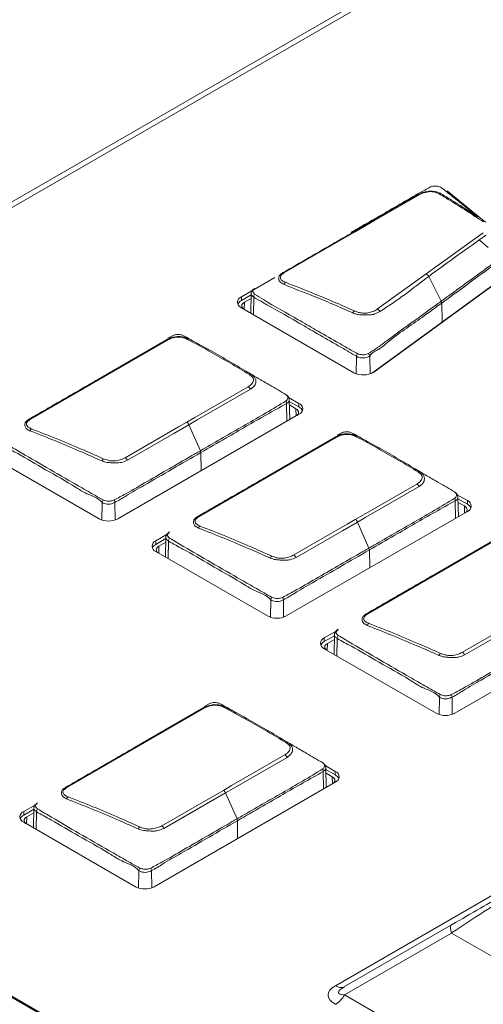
# Model space of a CAD drawing. Header units: millimetres. Extents: x 0 to 1118, y 0 to 864.
# Tile 178 of 248: x 864.62 to 871.11, y 274.86 to 288.65. Entities that reach past the tile are written whole.
import ezdxf

# ---------------------------------------------------------------- set-up
doc = ezdxf.new("R2010")
doc.units = ezdxf.units.MM

msp = doc.modelspace()

# ---------------------------------------------------------------- linework, layer by layer
at = {"color": 7, "linetype": 'Continuous', "lineweight": 15}
for p, q in [((857.374, 281.899), (877.597, 293.574)), ((857.383, 281.982), (877.45, 293.567)), ((874.793, 269.025), (838.611, 289.912)), ((874.818, 269.028), (838.636, 289.915)), ((869.041, 275.124), (889.333, 286.838)), ((871.097, 285.848), (870.605, 286.254)), ((868.327, 285.108), (869.234, 285.632)), ((871.109, 285.665), (870.311, 285.089)), ((871.049, 285.565), (871.177, 285.46)), ((871.623, 285.212), (869.544, 283.698)), ((869.576, 283.716), (871.671, 285.242)), ((870.311, 285.089), (869.63, 284.599)), ((868.192, 285.039), (867.723, 284.769)), ((870.521, 284.708), (870.345, 285.056)), ((867.86, 284.796), (867.723, 284.718)), ((867.86, 284.814), (867.854, 284.541)), ((867.723, 284.718), (867.723, 284.769)), ((867.766, 284.693), (867.859, 284.747)), ((870.527, 284.682), (870.527, 284.687)), ((867.723, 284.616), (869.298, 283.707)), ((866.696, 284.167), (865.734, 283.612)), ((866.686, 284.169), (866.703, 284.178)), ((866.767, 284.229), (866.696, 284.191)), ((865.734, 283.612), (864.773, 283.056)), ((868.529, 283.278), (868.384, 283.362)), ((868.4, 283.051), (868.394, 283.326)), ((868.529, 283.227), (868.394, 283.304)), ((868.529, 283.227), (868.529, 283.278)), ((868.395, 283.255), (868.487, 283.202)), ((865.994, 281.662), (868.529, 283.125)), ((867.149, 282.614), (866.989, 282.979)), ((869.127, 282.866), (869.064, 282.833)), ((869.056, 282.804), (868.094, 282.249)), ((864.168, 282.564), (865.731, 281.662)), ((868.094, 282.249), (867.133, 281.694)), ((870.887, 281.916), (870.744, 281.999)), ((870.76, 281.69), (870.754, 281.964)), ((870.887, 281.865), (870.754, 281.942)), ((870.887, 281.865), (870.887, 281.916)), ((868.352, 280.301), (870.887, 281.764)), ((870.755, 281.892), (870.845, 281.841)), ((869.509, 281.252), (869.349, 281.616)), ((866.685, 281.447), (866.526, 281.355)), ((866.666, 281.384), (866.526, 281.304)), ((866.526, 281.304), (866.526, 281.355)), ((866.666, 281.407), (866.66, 281.125)), ((871.416, 281.442), (870.454, 280.887)), ((866.569, 281.279), (866.665, 281.335)), ((866.526, 281.203), (868.089, 280.301)), ((870.454, 280.887), (869.492, 280.332)), ((870.711, 278.939), (873.246, 280.403)), ((869.048, 280.088), (868.884, 279.994)), ((869.026, 280.024), (868.884, 279.943)), ((868.884, 279.943), (868.884, 279.994)), ((868.927, 279.918), (869.025, 279.974)), ((869.026, 280.044), (869.02, 279.763)), ((868.884, 279.841), (870.447, 278.939)), ((867.209, 279.013), (866.247, 278.458)), ((867.199, 279.015), (867.212, 279.023)), ((867.28, 279.075), (867.201, 279.033)), ((866.247, 278.458), (865.285, 277.903)), ((869.038, 278.126), (868.896, 278.208)), ((868.912, 277.901), (868.907, 278.173)), ((869.038, 278.075), (868.907, 278.151)), ((868.908, 278.101), (868.996, 278.05)), ((869.038, 278.075), (869.038, 278.126)), ((866.503, 276.511), (869.038, 277.974)), ((867.662, 277.46), (867.502, 277.825)), ((864.84, 277.659), (864.677, 277.565)), ((864.819, 277.595), (864.677, 277.514)), ((864.677, 277.514), (864.677, 277.565)), ((864.72, 277.489), (864.818, 277.546)), ((864.819, 277.615), (864.813, 277.334)), ((864.677, 277.413), (866.24, 276.511)), ((869.166, 275.112), (870.666, 275.978)), ((870.666, 275.862), (869.166, 274.996)), ((877.348, 272.005), (870.666, 275.862)), ((869.166, 274.996), (877.348, 270.273))]:
    msp.add_line(p, q, dxfattribs=at)
at = {"color": 9, "linetype": 'Continuous', "lineweight": 15}
for p, q in [((867.766, 284.693), (867.763, 284.594)), ((867.893, 284.518), (867.897, 284.764)), ((870.527, 284.682), (870.532, 284.417)), ((869.334, 283.937), (869.33, 283.692)), ((869.525, 283.69), (869.52, 283.944)), ((868.361, 283.028), (868.357, 283.277)), ((868.49, 283.103), (868.487, 283.202)), ((867.155, 282.588), (867.159, 282.334)), ((870.721, 281.668), (870.717, 281.914)), ((865.772, 281.644), (865.776, 281.888)), ((865.952, 281.891), (865.955, 281.645)), ((870.848, 281.741), (870.845, 281.841)), ((866.704, 281.35), (866.699, 281.103)), ((866.569, 281.279), (866.566, 281.18)), ((869.515, 281.226), (869.519, 280.974)), ((868.132, 280.282), (868.136, 280.526)), ((868.312, 280.529), (868.315, 280.284)), ((869.064, 279.988), (869.059, 279.74)), ((868.927, 279.918), (868.924, 279.819)), ((870.492, 278.92), (870.496, 279.163)), ((870.672, 279.166), (870.675, 278.923)), ((868.873, 277.879), (868.87, 278.123)), ((868.999, 277.951), (868.996, 278.05)), ((864.72, 277.489), (864.717, 277.39)), ((864.856, 277.559), (864.852, 277.312)), ((867.668, 277.435), (867.671, 277.185)), ((866.285, 276.491), (866.288, 276.735)), ((866.465, 276.737), (866.468, 276.494))]:
    msp.add_line(p, q, dxfattribs=at)
at = {"color": 7, "linetype": 'Continuous', "lineweight": 15, "flags": 128}
for points in [[(869.234, 285.632), (869.305, 285.673), (869.588, 285.836), (869.871, 286), (870.22, 286.201)], [(867.751, 284.6), (867.75, 284.601), (867.738, 284.614), (867.731, 284.627), (867.729, 284.641), (867.731, 284.656), (867.738, 284.669), (867.75, 284.682), (867.766, 284.693)], [(865.714, 283.612), (865.925, 283.734), (866.677, 284.168)], [(866.958, 283.014), (867.074, 283.081), (867.819, 283.511)], [(867.85, 283.476), (867.105, 283.045), (866.989, 282.979)], [(868.487, 283.202), (868.502, 283.191), (868.514, 283.178), (868.521, 283.165), (868.523, 283.151), (868.521, 283.136), (868.514, 283.123), (868.502, 283.11), (868.502, 283.11)], [(866.098, 282.517), (866.843, 282.947), (866.958, 283.014)], [(866.989, 282.979), (866.778, 282.857), (866.128, 282.481)], [(868.074, 282.25), (868.285, 282.372), (869.037, 282.806)], [(869.046, 282.807), (869.108, 282.84), (869.108, 282.84), (869.108, 282.84)], [(869.318, 281.652), (869.434, 281.718), (870.179, 282.148)], [(870.21, 282.113), (869.465, 281.683), (869.349, 281.616)], [(870.845, 281.841), (870.86, 281.83), (870.872, 281.817), (870.879, 281.803), (870.882, 281.789), (870.879, 281.775), (870.872, 281.761), (870.86, 281.749), (870.86, 281.748)], [(868.458, 281.155), (869.203, 281.585), (869.318, 281.652)], [(869.349, 281.616), (869.138, 281.494), (868.488, 281.119)], [(870.434, 280.888), (870.645, 281.009), (871.397, 281.443)], [(866.554, 281.187), (866.553, 281.187), (866.542, 281.2), (866.534, 281.214), (866.532, 281.228), (866.534, 281.242), (866.542, 281.256), (866.553, 281.268), (866.569, 281.279)], [(870.818, 279.793), (871.563, 280.222), (871.678, 280.289)], [(871.709, 280.254), (871.498, 280.132), (870.848, 279.757)], [(868.912, 279.826), (868.911, 279.826), (868.9, 279.839), (868.893, 279.852), (868.89, 279.867), (868.893, 279.881), (868.9, 279.894), (868.911, 279.907), (868.927, 279.918)], [(866.227, 278.459), (866.438, 278.581), (867.19, 279.015)], [(867.471, 277.86), (867.587, 277.927), (868.331, 278.357)], [(868.363, 278.322), (867.617, 277.892), (867.502, 277.825)], [(868.996, 278.05), (869.011, 278.039), (869.023, 278.027), (869.03, 278.013), (869.033, 277.999), (869.03, 277.985), (869.023, 277.971), (869.011, 277.959), (869.011, 277.958)], [(866.611, 277.364), (867.355, 277.794), (867.471, 277.86)], [(867.502, 277.825), (867.291, 277.703), (866.64, 277.328)], [(864.705, 277.397), (864.704, 277.397), (864.693, 277.41), (864.685, 277.424), (864.683, 277.438), (864.685, 277.452), (864.693, 277.466), (864.704, 277.478), (864.72, 277.489)], [(870.666, 275.862), (870.66, 275.884), (870.655, 275.904), (870.652, 275.922), (870.651, 275.938), (870.652, 275.952), (870.655, 275.963), (870.66, 275.972), (870.666, 275.978)]]:
    msp.add_lwpolyline(points, dxfattribs=at)
at = {"color": 9, "linetype": 'Continuous', "lineweight": 15, "flags": 128}
for points in [[(868.392, 283.327), (868.393, 283.316), (868.381, 283.294), (868.357, 283.277), (868.357, 283.277), (868.357, 283.277)], [(870.752, 281.964), (870.753, 281.954), (870.741, 281.932), (870.717, 281.914), (870.717, 281.914), (870.717, 281.914)], [(868.905, 278.173), (868.905, 278.163), (868.893, 278.141), (868.87, 278.123), (868.87, 278.123), (868.87, 278.123)]]:
    msp.add_lwpolyline(points, dxfattribs=at)
at = {"color": 7, "linetype": 'Continuous', "lineweight": 15}
for centre, radius, start, end in [((870.209, 286.182), 0.0217, 60.0363, 112.1178), ((870.509, 286.182), 0.032, 69.6463, 118.1328), ((869.224, 285.611), 0.0234, 62.5755, 112.6161), ((868.317, 285.084), 0.0256, 65.3698, 113.1159), ((870.281, 285.026), 0.0703, 25.9093, 65.269), ((868.373, 284.919), 0.0636, 122.3337, 154.5574), ((867.969, 284.768), 0.0718, 146.5949, 183.1857), ((867.752, 284.693), 0.0813, 110.7853, 249.2148), ((867.774, 284.619), 0.111, 117.1871, 154.2897), ((869.349, 284.515), 0.0713, 127.6633, 156.4665), ((869.596, 284.535), 0.0725, 24.1847, 61.9573), ((866.685, 284.148), 0.0217, 60.1398, 112.0983), ((866.977, 284.155), 0.028, 64.6179, 122.0235), ((869.412, 283.925), 0.0792, 142.3889, 171.4367), ((869.452, 283.928), 0.0698, 12.9737, 43.5559), ((869.429, 283.955), 0.28, 242.195, 301.619), ((865.723, 283.591), 0.0234, 62.6005, 112.638), ((867.849, 283.656), 0.0302, 63.6623, 119.1023), ((867.783, 283.447), 0.0734, 23.3483, 60.6345), ((868.288, 283.282), 0.0695, 355.5935, 26.3552), ((868.5, 283.202), 0.0813, 290.7825, 69.2175), ((868.479, 283.128), 0.111, 25.6965, 62.8263), ((864.762, 283.034), 0.0251, 64.8468, 113.2554), ((866.92, 282.95), 0.0747, 22.4243, 58.8799), ((864.821, 282.868), 0.0642, 124.1846, 156.0049), ((869.045, 282.786), 0.0217, 60.14, 112.0984), ((869.192, 282.56), 0.291, 62.8722, 112.341), ((869.337, 282.792), 0.028, 64.6177, 122.0234), ((867.087, 282.586), 0.0679, 2.091, 24.5515), ((865.834, 282.445), 0.0717, 127.9218, 156.5855), ((866.057, 282.453), 0.0762, 21.4952, 57.0634), ((870.209, 282.293), 0.0302, 63.6621, 119.1023), ((868.083, 282.228), 0.0234, 62.6005, 112.6379), ((870.143, 282.084), 0.0734, 23.3485, 60.6344), ((865.863, 281.882), 0.0874, 149.7926, 175.9835), ((865.869, 281.883), 0.083, 5.3226, 29.8734), ((870.648, 281.92), 0.0695, 355.5933, 26.3556), ((870.859, 281.84), 0.0813, 290.7827, 69.2175), ((870.837, 281.767), 0.111, 25.6964, 62.8265), ((865.863, 281.916), 0.286, 242.6115, 297.3885), ((867.122, 281.671), 0.0251, 64.847, 113.2554), ((869.28, 281.588), 0.0747, 22.4243, 58.88), ((867.181, 281.506), 0.0642, 124.1848, 156.0045), ((866.555, 281.279), 0.0813, 110.787, 249.2132), ((866.769, 281.348), 0.0657, 139.3804, 177.9726), ((866.724, 281.459), 0.0191, 105.8069, 129.53), ((866.577, 281.205), 0.111, 117.1873, 154.2896), ((869.447, 281.223), 0.0679, 2.0904, 24.5515), ((868.194, 281.083), 0.0717, 127.9218, 156.5856), ((868.417, 281.091), 0.0762, 21.4953, 57.0633), ((870.443, 280.866), 0.0234, 62.6008, 112.6376), ((868.223, 280.52), 0.0875, 149.7932, 175.9824), ((868.229, 280.521), 0.083, 5.3225, 29.8737), ((868.221, 280.555), 0.286, 242.6115, 297.3884), ((869.482, 280.309), 0.0251, 64.8476, 113.2549), ((869.084, 280.096), 0.0191, 105.7967, 129.5379), ((869.541, 280.144), 0.0642, 124.1852, 156.0041), ((868.913, 279.918), 0.0813, 110.7871, 249.2129), ((869.129, 279.986), 0.0657, 139.381, 177.9715), ((868.935, 279.844), 0.111, 117.1877, 154.2892), ((870.554, 279.72), 0.0718, 127.925, 156.5836), ((870.777, 279.729), 0.0762, 21.4953, 57.0633), ((870.583, 279.157), 0.0875, 149.7935, 175.9832), ((870.589, 279.159), 0.083, 5.3222, 29.8732), ((867.198, 278.994), 0.0217, 60.1494, 112.1094), ((867.35, 278.793), 0.267, 61.9055, 89.5983), ((867.49, 279.001), 0.028, 64.6042, 122.0378), ((870.579, 279.194), 0.286, 242.6113, 297.3887), ((866.236, 278.437), 0.0234, 62.6008, 112.6376), ((868.362, 278.502), 0.0302, 63.6905, 119.0748), ((868.295, 278.293), 0.0735, 23.3694, 60.6135), ((868.801, 278.128), 0.0694, 355.568, 26.3809), ((869.009, 278.05), 0.0813, 290.7865, 69.2135), ((868.988, 277.976), 0.111, 25.7186, 62.8042), ((865.275, 277.88), 0.0251, 64.8555, 113.2644), ((865.334, 277.715), 0.0642, 124.1935, 155.9958), ((867.433, 277.796), 0.0747, 22.4247, 58.8796), ((864.877, 277.667), 0.0192, 105.84, 129.4981), ((864.706, 277.489), 0.0813, 110.7827, 249.2173), ((864.728, 277.415), 0.111, 117.1877, 154.2892), ((864.922, 277.557), 0.0658, 139.3912, 177.9613), ((866.569, 277.3), 0.0763, 21.5168, 57.0419), ((867.6, 277.432), 0.0679, 2.09, 24.5507), ((866.347, 277.292), 0.0717, 127.9076, 156.6009), ((866.376, 276.728), 0.0876, 149.8114, 175.9653), ((866.382, 276.73), 0.0829, 5.3066, 29.8888), ((866.372, 276.765), 0.286, 242.6089, 297.3911), ((869.115, 275.226), 0.126, 234.3857, 294.3106), ((868.85, 275.17), 0.361, 301.9577, 331.1423)]:
    msp.add_arc(centre, radius, start, end, dxfattribs=at)
for centre, major_axis, ratio, start_param, end_param in [((870.666, 275.978), (1.05, 0.606), 0.00007, 0.785358, 1.570756), ((870.766, 275.805), (1.153, 0.777), 0.074754, 0.821809, 1.607207), ((869.716, 274.994), (0.779, 0), 0.333297, 2.617994, 3.665191), ((869.716, 275.198), (0.634, 0.172), 0.169735, 2.572061, 3.619259)]:
    msp.add_ellipse(centre, major_axis=major_axis, ratio=ratio, start_param=start_param, end_param=end_param, dxfattribs=at)
for points, knots in [([(870.368, 286.307), (870.381, 286.312), (870.402, 286.319), (870.438, 286.321), (870.47, 286.319), (870.499, 286.31), (870.516, 286.302), (870.525, 286.297)], [0, 0, 0, 0, 0.254517, 0.434191, 0.616246, 0.792357, 1, 1, 1, 1]), ([(870.201, 286.202), (870.201, 286.202), (870, 286.093), (869.682, 285.901), (869.351, 285.711), (869.215, 285.633)], [0, 0, 0, 0, 0.00039, 0.586902, 1, 1, 1, 1]), ([(869.259, 285.672), (869.31, 285.701), (869.549, 285.839), (869.884, 286.031), (870.199, 286.216), (870.333, 286.288), (870.368, 286.307)], [0, 0, 0, 0, 0.137609, 0.64969, 0.907678, 1, 1, 1, 1]), ([(870.52, 286.212), (870.501, 286.221), (870.467, 286.238), (870.402, 286.249), (870.352, 286.248), (870.299, 286.24), (870.247, 286.226), (870.215, 286.209), (870.201, 286.202)], [0, 0, 0, 0, 0.223003, 0.403384, 0.550611, 0.649793, 0.850113, 1, 1, 1, 1]), ([(870.22, 286.201), (870.232, 286.207), (870.26, 286.222), (870.306, 286.234), (870.352, 286.242), (870.396, 286.242), (870.449, 286.232), (870.478, 286.218), (870.493, 286.21)], [0, 0, 0, 0, 0.152632, 0.353536, 0.453264, 0.597219, 0.776212, 1, 1, 1, 1]), ([(870.493, 286.21), (870.541, 286.181), (870.668, 286.104), (870.874, 285.974), (871.032, 285.87), (871.112, 285.817)], [0, 0, 0, 0, 0.232386, 0.615424, 1, 1, 1, 1]), ([(871.146, 285.814), (871.146, 285.814), (871.072, 285.87), (870.902, 285.972), (870.697, 286.105), (870.568, 286.183), (870.52, 286.212)], [0, 0, 0, 0, 0.00147, 0.385806, 0.767703, 1, 1, 1, 1]), ([(870.525, 286.297), (870.578, 286.255), (870.683, 286.17), (870.852, 286.035), (870.967, 285.941), (871.029, 285.891)], [0, 0, 0, 0, 0.314172, 0.628255, 1, 1, 1, 1]), ([(871.016, 285.892), (870.975, 285.921), (870.901, 285.974), (870.823, 286.024), (870.788, 286.046)], [0, 0, 0, 0, 0.547388, 1, 1, 1, 1]), ([(869.215, 285.633), (869.154, 285.598), (868.851, 285.423), (868.548, 285.248), (868.306, 285.108)], [0, 0, 0, 0, 0.199885, 1, 1, 1, 1]), ([(870.345, 285.056), (870.406, 285.101), (870.672, 285.293), (870.939, 285.485), (871.144, 285.633)], [0, 0, 0, 0, 0.230285, 1, 1, 1, 1]), ([(871.498, 285.424), (871.401, 285.352), (871.21, 285.21), (870.92, 284.999), (870.691, 284.832), (870.558, 284.735), (870.521, 284.709)], [0, 0, 0, 0, 0.298329, 0.592531, 0.886703, 1, 1, 1, 1]), ([(870.527, 284.682), (870.645, 284.767), (870.88, 284.936), (871.198, 285.179), (871.426, 285.321), (871.507, 285.394), (871.507, 285.394)], [0, 0, 0, 0, 0.357597, 0.715196, 0.99999, 1, 1, 1, 1]), ([(868.306, 285.108), (868.306, 285.108), (868.297, 285.102), (868.277, 285.089), (868.258, 285.072), (868.246, 285.05), (868.246, 285.031), (868.248, 285.002), (868.257, 284.985), (868.279, 284.965), (868.299, 284.955), (868.316, 284.946)], [0, 0, 0, 0, 0.001908, 0.114322, 0.267539, 0.319968, 0.52705, 0.610723, 0.758057, 0.782667, 1, 1, 1, 1]), ([(868.339, 284.973), (868.323, 284.98), (868.296, 284.993), (868.274, 285.014), (868.267, 285.036), (868.269, 285.062), (868.297, 285.089), (868.319, 285.102), (868.327, 285.108)], [0, 0, 0, 0, 0.226459, 0.389107, 0.469735, 0.677974, 0.876919, 1, 1, 1, 1]), ([(868.316, 284.946), (868.316, 284.946), (868.442, 284.888), (868.681, 284.805), (869.001, 284.668), (869.189, 284.585), (869.284, 284.543)], [0, 0, 0, 0, 0.00076, 0.418996, 0.709074, 1, 1, 1, 1]), ([(869.305, 284.571), (869.212, 284.613), (869.024, 284.696), (868.701, 284.832), (868.474, 284.92), (868.339, 284.973)], [0, 0, 0, 0, 0.290818, 0.581537, 1, 1, 1, 1]), ([(869.662, 284.564), (869.662, 284.564), (869.907, 284.717), (870.126, 284.887), (870.345, 285.056)], [0, 0, 0, 0, 0.001068, 1, 1, 1, 1]), ([(867.902, 284.883), (867.894, 284.876), (867.875, 284.862), (867.861, 284.836), (867.861, 284.819), (867.862, 284.814)], [0, 0, 0, 0, 0.3997825, 0.8303351, 1, 1, 1, 1]), ([(867.909, 284.808), (867.903, 284.813), (867.891, 284.823), (867.883, 284.841), (867.885, 284.86), (867.893, 284.875), (867.904, 284.883), (867.908, 284.887)], [0, 0, 0, 0, 0.209216, 0.42493, 0.643306, 0.861014, 1, 1, 1, 1]), ([(869.349, 283.973), (869.323, 283.987), (869.273, 284.013), (869.175, 284.071), (869.005, 284.168), (868.778, 284.299), (868.437, 284.497), (868.148, 284.655), (867.949, 284.782), (867.909, 284.808)], [0, 0, 0, 0, 0.052067, 0.10243, 0.203216, 0.404615, 0.573842, 0.912598, 1, 1, 1, 1]), ([(867.897, 284.764), (867.938, 284.741), (868.142, 284.623), (868.427, 284.463), (868.768, 284.265), (868.995, 284.134), (869.164, 284.037), (869.261, 283.979), (869.309, 283.951), (869.334, 283.937), (869.334, 283.937)], [0, 0, 0, 0, 0.085615, 0.425541, 0.595492, 0.797744, 0.89887, 0.949435, 0.999993, 1, 1, 1, 1]), ([(870.521, 284.708), (870.5, 284.693), (870.396, 284.618), (870.142, 284.431), (869.868, 284.238), (869.634, 284.059), (869.547, 284.004), (869.503, 283.976)], [0, 0, 0, 0, 0.061409, 0.307057, 0.753701, 0.873802, 1, 1, 1, 1]), ([(869.52, 283.944), (869.52, 283.944), (869.558, 283.995), (869.645, 284.023), (869.885, 284.234), (870.182, 284.427), (870.436, 284.615), (870.527, 284.682)], [0, 0, 0, 0, 0.00001, 0.122723, 0.243423, 0.726229, 1, 1, 1, 1]), ([(870.521, 284.709), (870.521, 284.708), (870.521, 284.708), (870.521, 284.708), (870.521, 284.708)], [0, 0, 0, 0, 0.496046, 1, 1, 1, 1]), ([(870.521, 284.709), (870.523, 284.704), (870.526, 284.697), (870.527, 284.689), (870.527, 284.687)], [0, 0, 0, 0, 0.604647, 1, 1, 1, 1]), ([(870.527, 284.682), (870.527, 284.682), (870.527, 284.682), (870.527, 284.682), (870.527, 284.682)], [0, 0, 0, 0, 0.500903, 1, 1, 1, 1]), ([(869.284, 284.543), (869.284, 284.543), (869.299, 284.536), (869.334, 284.524), (869.385, 284.517), (869.428, 284.517), (869.464, 284.516), (869.513, 284.515), (869.555, 284.519), (869.61, 284.534), (869.638, 284.55), (869.662, 284.564)], [0, 0, 0, 0, 0.001257, 0.143958, 0.299692, 0.377139, 0.455189, 0.553859, 0.722708, 0.757765, 1, 1, 1, 1]), ([(869.63, 284.599), (869.609, 284.585), (869.571, 284.562), (869.507, 284.546), (869.462, 284.541), (869.431, 284.541), (869.394, 284.544), (869.35, 284.553), (869.32, 284.565), (869.305, 284.571)], [0, 0, 0, 0, 0.248663, 0.445658, 0.542883, 0.619018, 0.695166, 0.848448, 1, 1, 1, 1]), ([(866.906, 284.229), (866.898, 284.231), (866.882, 284.238), (866.85, 284.243), (866.817, 284.243), (866.788, 284.237), (866.773, 284.231), (866.767, 284.229)], [0, 0, 0, 0, 0.190904, 0.406686, 0.631078, 0.851515, 1, 1, 1, 1]), ([(866.677, 284.168), (866.695, 284.177), (866.731, 284.195), (866.786, 284.208), (866.835, 284.214), (866.885, 284.212), (866.926, 284.204), (866.963, 284.192), (866.977, 284.185), (866.989, 284.18)], [0, 0, 0, 0, 0.196952, 0.400472, 0.477521, 0.621987, 0.827101, 0.852194, 1, 1, 1, 1]), ([(866.962, 284.178), (866.951, 284.183), (866.925, 284.195), (866.877, 284.205), (866.833, 284.207), (866.791, 284.202), (866.743, 284.19), (866.712, 284.175), (866.696, 284.167)], [0, 0, 0, 0, 0.15004, 0.377633, 0.518719, 0.593822, 0.797699, 1, 1, 1, 1]), ([(867.138, 284.098), (867.136, 284.1), (867.097, 284.122), (867.021, 284.169), (866.945, 284.208), (866.906, 284.229)], [0, 0, 0, 0, 0.036663, 0.504128, 1, 1, 1, 1]), ([(867.835, 283.682), (867.746, 283.735), (867.569, 283.841), (867.278, 284.008), (867.076, 284.117), (866.962, 284.178)], [0, 0, 0, 0, 0.302974, 0.605825, 1, 1, 1, 1]), ([(866.989, 284.18), (867.104, 284.118), (867.306, 284.009), (867.598, 283.842), (867.774, 283.736), (867.863, 283.683)], [0, 0, 0, 0, 0.394267, 0.696551, 1, 1, 1, 1]), ([(869.503, 283.976), (869.495, 283.972), (869.478, 283.964), (869.446, 283.958), (869.414, 283.957), (869.38, 283.962), (869.36, 283.969), (869.349, 283.973)], [0, 0, 0, 0, 0.191856, 0.387351, 0.580427, 0.776138, 1, 1, 1, 1]), ([(869.334, 283.937), (869.334, 283.937), (869.343, 283.926), (869.369, 283.921), (869.411, 283.911), (869.453, 283.914), (869.491, 283.924), (869.512, 283.938), (869.52, 283.944), (869.52, 283.944)], [0, 0, 0, 0, 0.00008, 0.2157, 0.411503, 0.60867, 0.804781, 0.999929, 1, 1, 1, 1]), ([(868.075, 283.56), (868.022, 283.59), (867.918, 283.652), (867.831, 283.703), (867.788, 283.728)], [0, 0, 0, 0, 0.504805, 1, 1, 1, 1]), ([(864.752, 283.057), (864.787, 283.077), (864.893, 283.138), (865.068, 283.24), (865.282, 283.362), (865.497, 283.487), (865.642, 283.571), (865.714, 283.612)], [0, 0, 0, 0, 0.109647, 0.328738, 0.547829, 0.773914, 1, 1, 1, 1]), ([(867.819, 283.511), (867.831, 283.519), (867.863, 283.54), (867.889, 283.576), (867.897, 283.615), (867.878, 283.65), (867.85, 283.67), (867.835, 283.682)], [0, 0, 0, 0, 0.169419, 0.422537, 0.59365, 0.763578, 1, 1, 1, 1]), ([(867.863, 283.683), (867.88, 283.67), (867.91, 283.647), (867.926, 283.609), (867.927, 283.561), (867.909, 283.527), (867.882, 283.497), (867.864, 283.485), (867.85, 283.476)], [0, 0, 0, 0, 0.229043, 0.4012, 0.578036, 0.797355, 0.833559, 1, 1, 1, 1]), ([(868.348, 283.399), (868.274, 283.443), (868.182, 283.498), (868.088, 283.552), (868.07, 283.562)], [0, 0, 0, 0, 0.807798, 1, 1, 1, 1]), ([(867.149, 282.614), (867.172, 282.628), (867.29, 282.696), (867.596, 282.873), (867.977, 283.089), (868.256, 283.256), (868.35, 283.313)], [0, 0, 0, 0, 0.058653, 0.293262, 0.762481, 1, 1, 1, 1]), ([(868.35, 283.313), (868.356, 283.318), (868.368, 283.329), (868.375, 283.35), (868.373, 283.37), (868.364, 283.386), (868.353, 283.395), (868.348, 283.399)], [0, 0, 0, 0, 0.197468, 0.427889, 0.636789, 0.855618, 1, 1, 1, 1]), ([(868.392, 283.327), (868.393, 283.331), (868.394, 283.344), (868.383, 283.366), (868.368, 283.385), (868.356, 283.394), (868.351, 283.397)], [0, 0, 0, 0, 0.137551, 0.479647, 0.812613, 1, 1, 1, 1]), ([(868.357, 283.277), (868.262, 283.224), (867.98, 283.067), (867.58, 282.833), (867.273, 282.657), (867.155, 282.588)], [0, 0, 0, 0, 0.235997, 0.704166, 1, 1, 1, 1]), ([(868.357, 283.277), (868.357, 283.277), (868.357, 283.277), (868.357, 283.277), (868.357, 283.277)], [0, 0, 0, 0, 0.247445, 1, 1, 1, 1]), ([(864.762, 282.894), (864.744, 282.904), (864.71, 282.922), (864.695, 282.953), (864.691, 282.978), (864.694, 283.003), (864.713, 283.031), (864.74, 283.049), (864.752, 283.057)], [0, 0, 0, 0, 0.236034, 0.426179, 0.477732, 0.637248, 0.844599, 1, 1, 1, 1]), ([(864.773, 283.056), (864.762, 283.049), (864.738, 283.033), (864.716, 283.007), (864.712, 282.975), (864.735, 282.945), (864.768, 282.929), (864.785, 282.921)], [0, 0, 0, 0, 0.160633, 0.368998, 0.524125, 0.762872, 1, 1, 1, 1]), ([(865.768, 282.474), (865.665, 282.519), (865.446, 282.617), (865.111, 282.758), (864.878, 282.849), (864.762, 282.894)], [0, 0, 0, 0, 0.306049, 0.65253, 1, 1, 1, 1]), ([(864.785, 282.921), (864.901, 282.876), (865.133, 282.786), (865.469, 282.646), (865.688, 282.548), (865.79, 282.502)], [0, 0, 0, 0, 0.347305, 0.694424, 1, 1, 1, 1]), ([(869.266, 282.866), (869.258, 282.869), (869.242, 282.875), (869.21, 282.881), (869.177, 282.88), (869.148, 282.874), (869.133, 282.869), (869.127, 282.866)], [0, 0, 0, 0, 0.190904, 0.406686, 0.631078, 0.851515, 1, 1, 1, 1]), ([(869.498, 282.736), (869.496, 282.738), (869.457, 282.759), (869.381, 282.807), (869.305, 282.846), (869.266, 282.866)], [0, 0, 0, 0, 0.036663, 0.504128, 1, 1, 1, 1]), ([(864.359, 282.753), (864.425, 282.714), (864.617, 282.599), (864.952, 282.405), (865.292, 282.209), (865.573, 282.047), (865.716, 281.966), (865.787, 281.926)], [0, 0, 0, 0, 0.138888, 0.409935, 0.703873, 0.851045, 1, 1, 1, 1]), ([(869.037, 282.806), (869.055, 282.815), (869.091, 282.832), (869.146, 282.846), (869.195, 282.851), (869.245, 282.85), (869.286, 282.841), (869.323, 282.83), (869.337, 282.823), (869.349, 282.818)], [0, 0, 0, 0, 0.196952, 0.400472, 0.477521, 0.621987, 0.827101, 0.852194, 1, 1, 1, 1]), ([(869.322, 282.816), (869.311, 282.821), (869.285, 282.833), (869.237, 282.842), (869.193, 282.844), (869.151, 282.84), (869.103, 282.828), (869.072, 282.812), (869.056, 282.804)], [0, 0, 0, 0, 0.15004, 0.377633, 0.518719, 0.593822, 0.797699, 1, 1, 1, 1]), ([(870.195, 282.32), (870.106, 282.373), (869.929, 282.479), (869.638, 282.646), (869.436, 282.754), (869.322, 282.816)], [0, 0, 0, 0, 0.302974, 0.605825, 1, 1, 1, 1]), ([(869.349, 282.818), (869.464, 282.756), (869.666, 282.647), (869.957, 282.48), (870.134, 282.373), (870.223, 282.32)], [0, 0, 0, 0, 0.3942668, 0.6965512, 1, 1, 1, 1]), ([(865.776, 281.888), (865.776, 281.888), (865.712, 281.962), (865.56, 281.999), (865.284, 282.184), (864.94, 282.368), (864.608, 282.569), (864.41, 282.674), (864.344, 282.713), (864.344, 282.713)], [0, 0, 0, 0, 0.000008, 0.149192, 0.296266, 0.589844, 0.860507, 0.999993, 1, 1, 1, 1]), ([(865.941, 281.925), (865.995, 281.953), (866.154, 282.037), (866.406, 282.186), (866.711, 282.361), (866.958, 282.504), (867.104, 282.588), (867.149, 282.614)], [0, 0, 0, 0, 0.129883, 0.382749, 0.635799, 0.888849, 1, 1, 1, 1]), ([(867.155, 282.588), (867.022, 282.512), (866.757, 282.359), (866.409, 282.157), (866.14, 282.004), (866.008, 281.919), (865.952, 281.891), (865.952, 281.891)], [0, 0, 0, 0, 0.330743, 0.661481, 0.870169, 0.999991, 1, 1, 1, 1]), ([(866.128, 282.481), (866.101, 282.469), (866.056, 282.449), (865.988, 282.443), (865.942, 282.444), (865.898, 282.447), (865.835, 282.45), (865.793, 282.465), (865.768, 282.474)], [0, 0, 0, 0, 0.25698, 0.435745, 0.518337, 0.60805, 0.775867, 1, 1, 1, 1]), ([(865.79, 282.502), (865.811, 282.494), (865.848, 282.48), (865.902, 282.472), (865.96, 282.473), (866.029, 282.485), (866.075, 282.506), (866.098, 282.517)], [0, 0, 0, 0, 0.231467, 0.397417, 0.481546, 0.74158, 1, 1, 1, 1]), ([(870.435, 282.197), (870.382, 282.228), (870.278, 282.289), (870.191, 282.34), (870.148, 282.366)], [0, 0, 0, 0, 0.504805, 1, 1, 1, 1]), ([(870.179, 282.148), (870.191, 282.157), (870.223, 282.178), (870.249, 282.214), (870.257, 282.252), (870.238, 282.288), (870.21, 282.308), (870.195, 282.32)], [0, 0, 0, 0, 0.169419, 0.422537, 0.59365, 0.763578, 1, 1, 1, 1]), ([(870.223, 282.32), (870.24, 282.307), (870.27, 282.285), (870.286, 282.247), (870.287, 282.199), (870.269, 282.164), (870.242, 282.135), (870.224, 282.123), (870.21, 282.113)], [0, 0, 0, 0, 0.2290426, 0.4011993, 0.5780355, 0.7973549, 0.8335588, 1, 1, 1, 1]), ([(867.112, 281.694), (867.147, 281.715), (867.253, 281.775), (867.428, 281.877), (867.642, 282), (867.857, 282.124), (868.002, 282.208), (868.074, 282.25)], [0, 0, 0, 0, 0.1096469, 0.3287379, 0.5478287, 0.7739144, 1, 1, 1, 1]), ([(870.708, 282.037), (870.634, 282.081), (870.542, 282.135), (870.448, 282.189), (870.43, 282.2)], [0, 0, 0, 0, 0.807799, 1, 1, 1, 1]), ([(865.787, 281.926), (865.796, 281.923), (865.814, 281.915), (865.846, 281.908), (865.879, 281.908), (865.912, 281.914), (865.931, 281.921), (865.941, 281.925)], [0, 0, 0, 0, 0.189125, 0.399675, 0.598816, 0.771945, 1, 1, 1, 1]), ([(869.509, 281.252), (869.532, 281.265), (869.65, 281.333), (869.956, 281.51), (870.337, 281.726), (870.616, 281.894), (870.71, 281.95)], [0, 0, 0, 0, 0.058653, 0.293262, 0.762481, 1, 1, 1, 1]), ([(870.717, 281.914), (870.622, 281.862), (870.34, 281.704), (869.94, 281.471), (869.633, 281.294), (869.515, 281.226)], [0, 0, 0, 0, 0.235997, 0.704166, 1, 1, 1, 1]), ([(870.71, 281.95), (870.716, 281.956), (870.728, 281.967), (870.735, 281.988), (870.733, 282.008), (870.724, 282.023), (870.713, 282.033), (870.708, 282.037)], [0, 0, 0, 0, 0.197468, 0.427889, 0.63679, 0.85562, 1, 1, 1, 1]), ([(870.752, 281.964), (870.753, 281.968), (870.754, 281.982), (870.743, 282.004), (870.728, 282.023), (870.716, 282.031), (870.711, 282.034)], [0, 0, 0, 0, 0.137549, 0.479646, 0.812611, 1, 1, 1, 1]), ([(870.717, 281.914), (870.717, 281.914), (870.717, 281.914), (870.717, 281.914), (870.717, 281.914)], [0, 0, 0, 0, 0.24744, 1, 1, 1, 1]), ([(865.952, 281.891), (865.952, 281.891), (865.942, 281.886), (865.922, 281.875), (865.885, 281.865), (865.842, 281.864), (865.805, 281.874), (865.783, 281.884), (865.776, 281.888), (865.776, 281.888)], [0, 0, 0, 0, 0.000077, 0.197326, 0.387997, 0.604743, 0.831114, 0.999924, 1, 1, 1, 1]), ([(867.122, 281.532), (867.104, 281.542), (867.07, 281.559), (867.055, 281.59), (867.051, 281.616), (867.054, 281.64), (867.073, 281.668), (867.1, 281.687), (867.112, 281.694)], [0, 0, 0, 0, 0.236034, 0.426179, 0.477731, 0.637248, 0.844599, 1, 1, 1, 1]), ([(867.133, 281.694), (867.122, 281.687), (867.098, 281.671), (867.076, 281.644), (867.072, 281.613), (867.095, 281.583), (867.128, 281.567), (867.145, 281.559)], [0, 0, 0, 0, 0.160634, 0.368998, 0.524125, 0.762872, 1, 1, 1, 1]), ([(868.128, 281.111), (868.025, 281.157), (867.806, 281.255), (867.47, 281.395), (867.238, 281.486), (867.122, 281.532)], [0, 0, 0, 0, 0.306049, 0.65253, 1, 1, 1, 1]), ([(867.145, 281.559), (867.261, 281.514), (867.493, 281.424), (867.829, 281.283), (868.048, 281.185), (868.15, 281.139)], [0, 0, 0, 0, 0.3473048, 0.6944242, 1, 1, 1, 1]), ([(866.712, 281.473), (866.705, 281.467), (866.69, 281.456), (866.674, 281.433), (866.665, 281.412), (866.667, 281.401), (866.667, 281.4)], [0, 0, 0, 0, 0.321433, 0.656494, 0.953346, 1, 1, 1, 1]), ([(866.719, 281.477), (866.715, 281.474), (866.704, 281.465), (866.693, 281.449), (866.689, 281.432), (866.695, 281.412), (866.71, 281.399), (866.719, 281.391)], [0, 0, 0, 0, 0.127477, 0.353009, 0.515855, 0.679681, 1, 1, 1, 1]), ([(868.136, 280.526), (868.136, 280.526), (868.072, 280.599), (867.92, 280.637), (867.644, 280.821), (867.3, 281.005), (866.968, 281.206), (866.77, 281.312), (866.704, 281.35), (866.704, 281.35)], [0, 0, 0, 0, 0.000008, 0.149192, 0.296266, 0.589844, 0.860507, 0.999993, 1, 1, 1, 1]), ([(866.719, 281.391), (866.785, 281.352), (866.977, 281.237), (867.312, 281.043), (867.652, 280.847), (867.933, 280.684), (868.076, 280.604), (868.147, 280.564)], [0, 0, 0, 0, 0.138888, 0.409935, 0.703873, 0.851045, 1, 1, 1, 1]), ([(868.301, 280.562), (868.355, 280.591), (868.514, 280.675), (868.766, 280.824), (869.071, 280.999), (869.318, 281.142), (869.464, 281.226), (869.509, 281.252)], [0, 0, 0, 0, 0.129882, 0.382749, 0.635799, 0.888849, 1, 1, 1, 1]), ([(869.515, 281.226), (869.382, 281.149), (869.117, 280.996), (868.769, 280.795), (868.501, 280.641), (868.367, 280.557), (868.312, 280.529), (868.312, 280.529)], [0, 0, 0, 0, 0.330743, 0.661481, 0.870169, 0.999991, 1, 1, 1, 1]), ([(868.488, 281.119), (868.461, 281.107), (868.416, 281.087), (868.348, 281.081), (868.302, 281.082), (868.258, 281.085), (868.195, 281.088), (868.153, 281.103), (868.128, 281.111)], [0, 0, 0, 0, 0.25698, 0.435745, 0.518337, 0.60805, 0.775866, 1, 1, 1, 1]), ([(868.15, 281.139), (868.171, 281.131), (868.208, 281.117), (868.262, 281.109), (868.32, 281.11), (868.389, 281.122), (868.435, 281.144), (868.458, 281.155)], [0, 0, 0, 0, 0.231467, 0.397418, 0.481546, 0.74158, 1, 1, 1, 1]), ([(869.472, 280.332), (869.507, 280.352), (869.613, 280.413), (869.788, 280.515), (870.001, 280.638), (870.217, 280.762), (870.362, 280.846), (870.434, 280.888)], [0, 0, 0, 0, 0.109647, 0.328738, 0.547829, 0.773914, 1, 1, 1, 1]), ([(868.312, 280.529), (868.312, 280.529), (868.302, 280.524), (868.282, 280.513), (868.245, 280.502), (868.202, 280.502), (868.165, 280.512), (868.143, 280.521), (868.136, 280.526), (868.136, 280.526)], [0, 0, 0, 0, 0.000077, 0.197326, 0.387997, 0.604743, 0.831113, 0.999924, 1, 1, 1, 1]), ([(868.147, 280.564), (868.156, 280.56), (868.174, 280.553), (868.206, 280.546), (868.239, 280.546), (868.272, 280.552), (868.291, 280.558), (868.301, 280.562)], [0, 0, 0, 0, 0.189126, 0.399676, 0.598817, 0.771945, 1, 1, 1, 1]), ([(869.482, 280.17), (869.463, 280.179), (869.43, 280.197), (869.415, 280.228), (869.411, 280.254), (869.414, 280.278), (869.433, 280.306), (869.46, 280.324), (869.472, 280.332)], [0, 0, 0, 0, 0.236034, 0.426179, 0.477732, 0.637248, 0.844599, 1, 1, 1, 1]), ([(869.492, 280.332), (869.482, 280.325), (869.458, 280.309), (869.436, 280.282), (869.432, 280.25), (869.455, 280.22), (869.488, 280.205), (869.505, 280.197)], [0, 0, 0, 0, 0.160634, 0.368998, 0.524124, 0.762872, 1, 1, 1, 1]), ([(869.072, 280.11), (869.065, 280.105), (869.05, 280.094), (869.034, 280.07), (869.025, 280.05), (869.027, 280.039), (869.027, 280.038)], [0, 0, 0, 0, 0.321433, 0.656494, 0.953346, 1, 1, 1, 1]), ([(869.079, 280.115), (869.075, 280.111), (869.064, 280.102), (869.053, 280.087), (869.049, 280.069), (869.055, 280.05), (869.07, 280.037), (869.079, 280.028)], [0, 0, 0, 0, 0.127477, 0.353009, 0.515855, 0.679682, 1, 1, 1, 1]), ([(870.488, 279.749), (870.385, 279.795), (870.166, 279.892), (869.83, 280.033), (869.598, 280.124), (869.482, 280.17)], [0, 0, 0, 0, 0.306049, 0.65253, 1, 1, 1, 1]), ([(869.505, 280.197), (869.621, 280.152), (869.853, 280.061), (870.189, 279.921), (870.408, 279.823), (870.51, 279.777)], [0, 0, 0, 0, 0.347305, 0.694424, 1, 1, 1, 1]), ([(870.496, 279.163), (870.496, 279.163), (870.432, 279.237), (870.28, 279.274), (870.004, 279.459), (869.66, 279.643), (869.328, 279.844), (869.13, 279.949), (869.064, 279.988), (869.064, 279.988)], [0, 0, 0, 0, 0.000008, 0.149192, 0.296266, 0.589843, 0.860507, 0.999993, 1, 1, 1, 1]), ([(869.079, 280.028), (869.145, 279.989), (869.337, 279.875), (869.672, 279.68), (870.012, 279.485), (870.293, 279.322), (870.435, 279.242), (870.507, 279.201)], [0, 0, 0, 0, 0.138888, 0.409935, 0.703873, 0.851045, 1, 1, 1, 1]), ([(870.661, 279.2), (870.715, 279.228), (870.874, 279.312), (871.126, 279.461), (871.431, 279.636), (871.678, 279.779), (871.824, 279.863), (871.869, 279.889)], [0, 0, 0, 0, 0.129883, 0.382749, 0.635799, 0.888849, 1, 1, 1, 1]), ([(871.875, 279.863), (871.742, 279.787), (871.477, 279.634), (871.13, 279.432), (870.858, 279.28), (870.73, 279.192), (870.672, 279.166), (870.672, 279.166)], [0, 0, 0, 0, 0.330743, 0.661481, 0.870169, 0.999991, 1, 1, 1, 1]), ([(870.848, 279.757), (870.821, 279.745), (870.776, 279.724), (870.708, 279.718), (870.662, 279.719), (870.618, 279.722), (870.555, 279.725), (870.513, 279.74), (870.488, 279.749)], [0, 0, 0, 0, 0.2569809, 0.4357453, 0.5183376, 0.608051, 0.7758674, 1, 1, 1, 1]), ([(870.51, 279.777), (870.531, 279.769), (870.568, 279.755), (870.622, 279.747), (870.68, 279.748), (870.749, 279.76), (870.795, 279.782), (870.818, 279.793)], [0, 0, 0, 0, 0.231467, 0.397419, 0.481546, 0.74158, 1, 1, 1, 1]), ([(870.672, 279.166), (870.672, 279.166), (870.662, 279.161), (870.642, 279.15), (870.605, 279.14), (870.562, 279.14), (870.525, 279.15), (870.503, 279.159), (870.496, 279.163), (870.496, 279.163)], [0, 0, 0, 0, 0.000076, 0.197326, 0.387997, 0.604745, 0.831115, 0.999924, 1, 1, 1, 1]), ([(870.507, 279.201), (870.516, 279.198), (870.534, 279.19), (870.566, 279.184), (870.599, 279.183), (870.632, 279.189), (870.651, 279.196), (870.661, 279.2)], [0, 0, 0, 0, 0.1891283, 0.3996751, 0.5988162, 0.7719458, 1, 1, 1, 1]), ([(867.19, 279.015), (867.208, 279.023), (867.244, 279.041), (867.299, 279.055), (867.348, 279.06), (867.397, 279.059), (867.439, 279.05), (867.475, 279.038), (867.49, 279.032), (867.502, 279.026)], [0, 0, 0, 0, 0.196951, 0.400469, 0.477517, 0.621983, 0.827104, 0.852198, 1, 1, 1, 1]), ([(867.475, 279.025), (867.464, 279.03), (867.437, 279.042), (867.39, 279.051), (867.346, 279.053), (867.303, 279.049), (867.256, 279.037), (867.224, 279.021), (867.209, 279.013)], [0, 0, 0, 0, 0.150042, 0.377629, 0.518716, 0.593819, 0.797698, 1, 1, 1, 1]), ([(867.419, 279.075), (867.411, 279.078), (867.394, 279.084), (867.363, 279.09), (867.33, 279.089), (867.3, 279.083), (867.286, 279.078), (867.28, 279.075)], [0, 0, 0, 0, 0.19091, 0.406661, 0.631046, 0.85152, 1, 1, 1, 1]), ([(867.651, 278.945), (867.648, 278.946), (867.61, 278.968), (867.533, 279.016), (867.458, 279.055), (867.419, 279.075)], [0, 0, 0, 0, 0.036662, 0.504128, 1, 1, 1, 1]), ([(868.347, 278.528), (868.259, 278.582), (868.082, 278.688), (867.791, 278.855), (867.589, 278.963), (867.475, 279.025)], [0, 0, 0, 0, 0.302974, 0.605825, 1, 1, 1, 1]), ([(867.502, 279.026), (867.616, 278.965), (867.819, 278.856), (868.11, 278.689), (868.287, 278.582), (868.375, 278.529)], [0, 0, 0, 0, 0.394267, 0.696551, 1, 1, 1, 1]), ([(865.265, 277.903), (865.3, 277.923), (865.406, 277.984), (865.581, 278.086), (865.794, 278.209), (866.009, 278.333), (866.155, 278.417), (866.227, 278.459)], [0, 0, 0, 0, 0.109646, 0.328736, 0.547826, 0.773916, 1, 1, 1, 1]), ([(868.588, 278.406), (868.535, 278.437), (868.43, 278.498), (868.344, 278.549), (868.301, 278.574)], [0, 0, 0, 0, 0.50481, 1, 1, 1, 1]), ([(868.331, 278.357), (868.344, 278.365), (868.376, 278.386), (868.401, 278.423), (868.409, 278.461), (868.391, 278.497), (868.363, 278.517), (868.347, 278.528)], [0, 0, 0, 0, 0.169422, 0.422524, 0.59364, 0.763571, 1, 1, 1, 1]), ([(868.375, 278.529), (868.393, 278.516), (868.423, 278.493), (868.439, 278.456), (868.44, 278.408), (868.422, 278.373), (868.395, 278.343), (868.377, 278.332), (868.363, 278.322)], [0, 0, 0, 0, 0.229049, 0.40121, 0.578034, 0.797372, 0.833576, 1, 1, 1, 1]), ([(868.861, 278.245), (868.786, 278.289), (868.694, 278.344), (868.601, 278.398), (868.583, 278.408)], [0, 0, 0, 0, 0.807799, 1, 1, 1, 1]), ([(868.863, 278.159), (868.869, 278.164), (868.881, 278.176), (868.887, 278.197), (868.886, 278.216), (868.877, 278.232), (868.865, 278.242), (868.861, 278.245)], [0, 0, 0, 0, 0.197466, 0.427882, 0.63678, 0.855625, 1, 1, 1, 1]), ([(868.905, 278.173), (868.905, 278.177), (868.906, 278.191), (868.896, 278.213), (868.88, 278.231), (868.868, 278.24), (868.864, 278.243)], [0, 0, 0, 0, 0.1375543, 0.4796321, 0.8126085, 1, 1, 1, 1]), ([(867.662, 277.46), (867.685, 277.474), (867.803, 277.542), (868.109, 277.719), (868.49, 277.935), (868.769, 278.103), (868.863, 278.159)], [0, 0, 0, 0, 0.058654, 0.293264, 0.762484, 1, 1, 1, 1]), ([(868.87, 278.123), (868.775, 278.07), (868.493, 277.913), (868.092, 277.679), (867.786, 277.503), (867.668, 277.435)], [0, 0, 0, 0, 0.2359984, 0.7041642, 1, 1, 1, 1]), ([(868.87, 278.123), (868.87, 278.123), (868.87, 278.123), (868.87, 278.123), (868.87, 278.123)], [0, 0, 0, 0, 0.220481, 1, 1, 1, 1]), ([(865.275, 277.741), (865.256, 277.751), (865.222, 277.768), (865.208, 277.799), (865.204, 277.825), (865.206, 277.849), (865.225, 277.877), (865.253, 277.895), (865.265, 277.903)], [0, 0, 0, 0, 0.2360415, 0.4261899, 0.4777431, 0.6372624, 0.8446169, 1, 1, 1, 1]), ([(865.285, 277.903), (865.275, 277.896), (865.25, 277.88), (865.228, 277.853), (865.224, 277.821), (865.248, 277.791), (865.281, 277.776), (865.297, 277.768)], [0, 0, 0, 0, 0.160657, 0.368998, 0.524124, 0.762871, 1, 1, 1, 1]), ([(865.297, 277.768), (865.414, 277.723), (865.646, 277.633), (865.981, 277.492), (866.2, 277.394), (866.303, 277.348)], [0, 0, 0, 0, 0.347305, 0.694424, 1, 1, 1, 1]), ([(864.865, 277.682), (864.858, 277.676), (864.843, 277.665), (864.826, 277.641), (864.818, 277.621), (864.819, 277.61), (864.82, 277.609)], [0, 0, 0, 0, 0.321505, 0.656495, 0.953346, 1, 1, 1, 1]), ([(864.871, 277.686), (864.867, 277.683), (864.857, 277.673), (864.845, 277.658), (864.842, 277.641), (864.848, 277.621), (864.863, 277.608), (864.872, 277.6)], [0, 0, 0, 0, 0.127516, 0.353038, 0.515877, 0.679696, 1, 1, 1, 1]), ([(866.281, 277.32), (866.178, 277.366), (865.959, 277.464), (865.623, 277.604), (865.391, 277.695), (865.275, 277.741)], [0, 0, 0, 0, 0.306049, 0.65253, 1, 1, 1, 1]), ([(866.288, 276.735), (866.288, 276.735), (866.225, 276.808), (866.073, 276.845), (865.796, 277.03), (865.453, 277.214), (865.121, 277.415), (864.923, 277.521), (864.856, 277.559), (864.856, 277.559)], [0, 0, 0, 0, 0.000008, 0.149192, 0.296266, 0.589843, 0.860507, 0.999993, 1, 1, 1, 1]), ([(864.872, 277.6), (864.937, 277.561), (865.13, 277.446), (865.464, 277.251), (865.804, 277.056), (866.086, 276.893), (866.228, 276.813), (866.3, 276.772)], [0, 0, 0, 0, 0.138888, 0.409935, 0.703873, 0.851045, 1, 1, 1, 1]), ([(866.303, 277.348), (866.324, 277.34), (866.361, 277.326), (866.415, 277.318), (866.473, 277.319), (866.542, 277.331), (866.588, 277.353), (866.611, 277.364)], [0, 0, 0, 0, 0.231466, 0.397416, 0.481528, 0.74156, 1, 1, 1, 1]), ([(866.454, 276.771), (866.508, 276.8), (866.667, 276.883), (866.919, 277.032), (867.224, 277.207), (867.471, 277.35), (867.617, 277.435), (867.662, 277.46)], [0, 0, 0, 0, 0.129882, 0.382752, 0.635796, 0.888845, 1, 1, 1, 1]), ([(867.668, 277.435), (867.535, 277.358), (867.27, 277.205), (866.923, 277.003), (866.651, 276.851), (866.523, 276.764), (866.465, 276.737), (866.465, 276.737)], [0, 0, 0, 0, 0.330741, 0.661483, 0.870165, 0.999991, 1, 1, 1, 1]), ([(866.64, 277.328), (866.614, 277.316), (866.569, 277.295), (866.501, 277.289), (866.455, 277.29), (866.41, 277.294), (866.348, 277.297), (866.305, 277.312), (866.281, 277.32)], [0, 0, 0, 0, 0.256998, 0.435762, 0.51834, 0.608053, 0.775868, 1, 1, 1, 1]), ([(866.465, 276.737), (866.465, 276.737), (866.455, 276.733), (866.435, 276.722), (866.398, 276.711), (866.356, 276.711), (866.316, 276.719), (866.299, 276.733), (866.288, 276.735), (866.288, 276.735)], [0, 0, 0, 0, 0.000076, 0.197329, 0.387968, 0.604746, 0.831103, 0.999915, 1, 1, 1, 1]), ([(866.3, 276.772), (866.309, 276.769), (866.327, 276.762), (866.359, 276.755), (866.392, 276.755), (866.425, 276.76), (866.443, 276.767), (866.454, 276.771)], [0, 0, 0, 0, 0.189131, 0.39968, 0.598854, 0.771986, 1, 1, 1, 1])]:
    msp.add_open_spline(points, degree=3, knots=knots, dxfattribs=at)
at = {"color": 9, "linetype": 'Continuous', "lineweight": 15}
for points, knots in [([(867.862, 284.814), (867.861, 284.811), (867.86, 284.8), (867.871, 284.781), (867.888, 284.77), (867.897, 284.764)], [0, 0, 0, 0, 0.16775, 0.584239, 1, 1, 1, 1]), ([(866.704, 281.35), (866.704, 281.35), (866.69, 281.358), (866.675, 281.373), (866.664, 281.391), (866.667, 281.399), (866.667, 281.4)], [0, 0, 0, 0, 0.0001505, 0.5776422, 0.9517196, 1, 1, 1, 1]), ([(869.064, 279.988), (869.064, 279.988), (869.05, 279.996), (869.035, 280.01), (869.024, 280.028), (869.027, 280.037), (869.027, 280.038)], [0, 0, 0, 0, 0.00015, 0.57764, 0.951719, 1, 1, 1, 1]), ([(864.856, 277.559), (864.856, 277.559), (864.85, 277.569), (864.826, 277.58), (864.817, 277.6), (864.819, 277.608), (864.82, 277.609)], [0, 0, 0, 0, 0.0001682, 0.5776056, 0.9516623, 1, 1, 1, 1])]:
    msp.add_open_spline(points, degree=3, knots=knots, dxfattribs=at)

doc.saveas('drawing.dxf')
